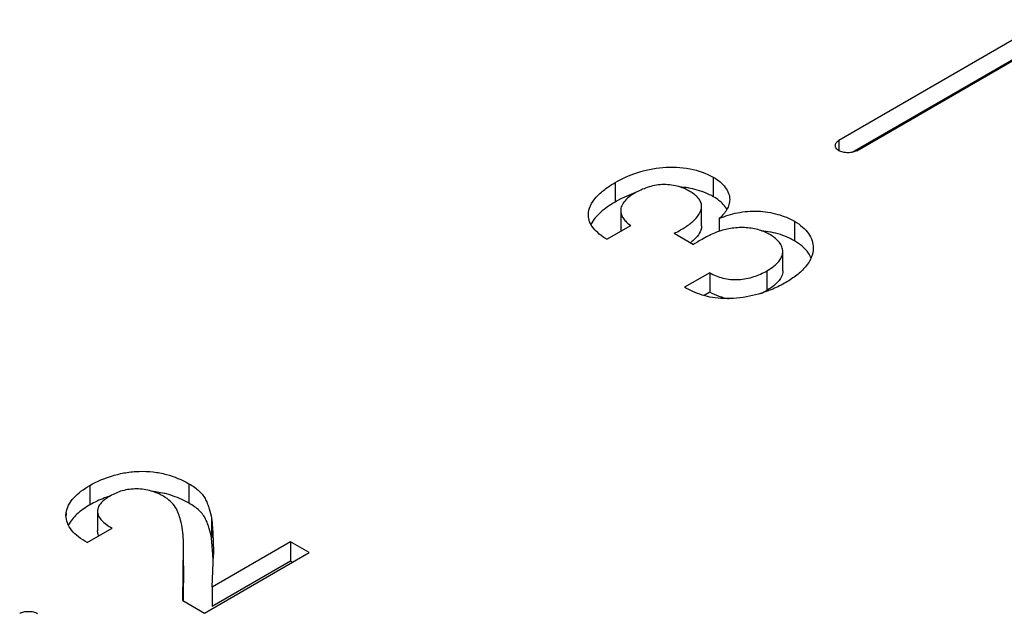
# Model space of a CAD drawing. Header units: inches. Extents: x 0 to 34, y 0 to 22.
# Tile 88 of 103: x 30.302 to 30.708, y 17.662 to 17.907. Entities that reach past the tile are written whole.
import ezdxf

# ---------------------------------------------------------------- set-up
doc = ezdxf.new("R2010")
doc.units = ezdxf.units.IN
doc.header["$LTSCALE"] = 1.87
doc.header["$MEASUREMENT"] = 0
doc.layers.get('0').update_dxf_attribs({"linetype": 'CONTINUOUS'})
doc.layers.add('02___PRT_ALL_AXES', color=7, linetype='CONTINUOUS')

msp = doc.modelspace()

# ---------------------------------------------------------------- linework, layer by layer
at = {"color": 7, "linetype": 'CONTINUOUS'}
for p, q in [((30.7261505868, 17.9065693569), (30.6399974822, 17.8568256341)), ((30.6473631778, 17.8525727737), (30.7335162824, 17.9023164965)), ((30.7261505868, 17.8985332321), (30.645313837, 17.8518591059)), ((30.6399974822, 17.8568256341), (30.6399974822, 17.8525727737)), ((30.5476571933, 17.8394263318), (30.5476571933, 17.831390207)), ((30.5881881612, 17.8416412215), (30.5881881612, 17.8336050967)), ((30.5499976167, 17.8278574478), (30.5499976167, 17.8198213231)), ((30.5833477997, 17.8215878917), (30.5833477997, 17.8296240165)), ((30.5906522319, 17.8245804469), (30.5906522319, 17.8193078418)), ((30.6216696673, 17.8234503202), (30.6216696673, 17.8154141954)), ((30.5442237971, 17.8160242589), (30.5541311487, 17.8217446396)), ((30.5720946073, 17.8185164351), (30.5800456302, 17.8139256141)), ((30.616834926, 17.8029696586), (30.616834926, 17.8110057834)), ((30.5867209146, 17.8022529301), (30.5763146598, 17.796244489)), ((30.5867209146, 17.8022529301), (30.5867209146, 17.7942168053)), ((30.6102852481, 17.8030445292), (30.6102852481, 17.7950084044)), ((30.5867209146, 17.7942168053), (30.584352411, 17.792849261)), ((30.3311410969, 17.7145680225), (30.3311410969, 17.7065318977)), ((30.3719696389, 17.7152490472), (30.3719696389, 17.7072129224)), ((30.3617496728, 17.7113027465), (30.3566932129, 17.7121461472)), ((30.3212672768, 17.7022358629), (30.3213299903, 17.7032327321)), ((30.3213299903, 17.7032327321), (30.3213299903, 17.7022358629)), ((30.3342898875, 17.7039468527), (30.3342898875, 17.6959107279)), ((30.3813014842, 17.7010229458), (30.3813014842, 17.692986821)), ((30.3299616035, 17.6909941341), (30.3402676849, 17.6969447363)), ((30.3818441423, 17.6860484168), (30.3813014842, 17.692986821)), ((30.3694220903, 17.6670749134), (30.3697450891, 17.6894390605)), ((30.4137900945, 17.6913292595), (30.3814979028, 17.6726841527)), ((30.4215388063, 17.6868552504), (30.4137900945, 17.6913292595)), ((30.4137900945, 17.6913292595), (30.4137900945, 17.6832931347)), ((30.3697411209, 17.6814029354), (30.3697411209, 17.6874228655)), ((30.3783512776, 17.6619193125), (30.4215388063, 17.6868552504)), ((30.3814979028, 17.6726841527), (30.3820871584, 17.6860608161)), ((30.3697452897, 17.6814029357), (30.3695376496, 17.6670732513)), ((30.3697147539, 17.6814029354), (30.3697147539, 17.6793867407)), ((30.4137900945, 17.6832931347), (30.3814979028, 17.6646480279)), ((30.4145797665, 17.682837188), (30.4137900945, 17.6832931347)), ((30.3814979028, 17.6726841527), (30.3814979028, 17.6646480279)), ((30.3694220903, 17.6670749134), (30.3783512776, 17.6619193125))]:
    msp.add_line(p, q, dxfattribs=at)
for centre, radius, start, end in [((30.5717583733, 17.7897614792), 0.0481021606, 110.2907963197, 120.0689306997), ((30.5713748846, 17.7907482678), 0.0470436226, 109.3760690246, 110.2694975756), ((30.5713398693, 17.7908472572), 0.0469386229, 109.067432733, 109.3758363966), ((30.5711552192, 17.7978430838), 0.039904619, 80.4828735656, 85.2849783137), ((30.5715278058, 17.800122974), 0.0375945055, 78.933211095, 80.4683887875), ((30.5548861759, 17.8198218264), 0.0048885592, 180.0058992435, 185.0789743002), ((30.5988700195, 17.7951302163), 0.0255589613, 108.7984866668, 110.3954013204), ((30.6050749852, 17.7836572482), 0.0359674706, 79.3481893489, 85.0685000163), ((30.6052731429, 17.7847601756), 0.0348469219, 78.8530276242, 79.3331906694), ((30.5642322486, 17.8331133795), 0.023567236, 308.3218844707, 309.5651622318), ((30.5967207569, 17.8185327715), 0.0271549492, 294.0782887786, 299.968372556), ((30.5970643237, 17.8120979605), 0.0206852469, 256.1112462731, 257.1890622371), ((30.5973391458, 17.8133929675), 0.0220089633, 257.238959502, 262.6424521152), ((30.3532757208, 17.6757117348), 0.0365858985, 75.0495237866, 76.607652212), ((30.0804197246, 17.670990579), 0.3018002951, 2.6195494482, 2.8598676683), ((30.1507017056, 17.6741827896), 0.2314458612, 2.2454182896, 2.625312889)]:
    msp.add_arc(centre, radius, start, end, dxfattribs=at)
for points, knots in [([(30.6384724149, 17.8546991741), (30.6384724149, 17.8551082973), (30.6388436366, 17.8560055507), (30.639570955, 17.8565793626), (30.6399974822, 17.8568256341)], [0, 0, 0, 0, 0.4537533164, 1, 1, 1, 1]), ([(30.6399974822, 17.8525727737), (30.6395709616, 17.8528190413), (30.6388436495, 17.8533928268), (30.6384724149, 17.8542900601), (30.6384724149, 17.8546991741)], [0, 0, 0, 0, 0.5462484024, 1, 1, 1, 1]), ([(30.6473631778, 17.8525727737), (30.6468439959, 17.8522730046), (30.6456261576, 17.8518417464), (30.6436803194, 17.8516131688), (30.6417344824, 17.8518417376), (30.64051666, 17.852273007), (30.6399974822, 17.8525727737)], [0, 0, 0, 0, 0.2356599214, 0.5000020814, 0.7643419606, 1, 1, 1, 1]), ([(30.5476571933, 17.8394263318), (30.5504925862, 17.8410634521), (30.5568428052, 17.8439319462), (30.5673946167, 17.8461059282), (30.5782963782, 17.8456571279), (30.5852414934, 17.8433425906), (30.5881881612, 17.8416412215)], [0, 0, 0, 0, 0.2325965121, 0.4911172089, 0.7582752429, 1, 1, 1, 1]), ([(30.5366633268, 17.8260666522), (30.5366633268, 17.8273572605), (30.5373567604, 17.8300820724), (30.5399037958, 17.8335972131), (30.5434320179, 17.8367400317), (30.5461758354, 17.8385710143), (30.5476571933, 17.8394263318)], [0, 0, 0, 0, 0.2152408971, 0.451719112, 0.7147230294, 1, 1, 1, 1]), ([(30.5784821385, 17.8358045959), (30.5768592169, 17.8367416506), (30.5741311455, 17.8378965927), (30.5701925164, 17.8385700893), (30.5660073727, 17.8386813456), (30.561033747, 17.8376594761), (30.5574265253, 17.836007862), (30.5557997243, 17.8350685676)], [0, 0, 0, 0, 0.2365082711, 0.3677610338, 0.5026722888, 0.7629264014, 1, 1, 1, 1]), ([(30.5881881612, 17.8416412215), (30.5891764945, 17.8410705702), (30.590979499, 17.8398256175), (30.5931592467, 17.8375796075), (30.5945922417, 17.8351026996), (30.5949256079, 17.8333023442), (30.5949256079, 17.832446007)], [0, 0, 0, 0, 0.287944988, 0.5493028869, 0.7839399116, 1, 1, 1, 1]), ([(30.5557997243, 17.8350685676), (30.5550000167, 17.8346068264), (30.5535141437, 17.8336266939), (30.5516416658, 17.8319082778), (30.5503273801, 17.8299934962), (30.5499976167, 17.8285417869), (30.5499976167, 17.8278574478)], [0, 0, 0, 0, 0.287404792, 0.5518849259, 0.7870107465, 1, 1, 1, 1]), ([(30.5833477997, 17.8296240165), (30.5833477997, 17.8302060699), (30.5830951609, 17.8314425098), (30.5820026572, 17.8330899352), (30.5804263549, 17.8345702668), (30.5791640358, 17.835410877), (30.5784821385, 17.8358045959)], [0, 0, 0, 0, 0.2129346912, 0.4476177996, 0.711942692, 1, 1, 1, 1]), ([(30.5881881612, 17.8336050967), (30.587510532, 17.8339963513), (30.5845212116, 17.8355289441), (30.5812696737, 17.8365241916), (30.578744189, 17.8370183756)], [0, 0, 0, 0, 0.2331661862, 1, 1, 1, 1]), ([(30.5476571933, 17.831390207), (30.5455498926, 17.830173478), (30.5418067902, 17.827557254), (30.5386698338, 17.8240791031), (30.5377138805, 17.8221816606)], [0, 0, 0, 0, 0.5338626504, 1, 1, 1, 1]), ([(30.5937909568, 17.8283828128), (30.5934952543, 17.8288891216), (30.5920024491, 17.8309931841), (30.5899058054, 17.8326133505), (30.5881881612, 17.8336050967)], [0, 0, 0, 0, 0.2281696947, 1, 1, 1, 1]), ([(30.5949256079, 17.832446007), (30.5949256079, 17.8317462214), (30.5947139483, 17.8303050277), (30.5938068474, 17.8282537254), (30.5924209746, 17.8263204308), (30.5912757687, 17.8251490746), (30.5906522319, 17.8245804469)], [0, 0, 0, 0, 0.228199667, 0.4675766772, 0.724810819, 1, 1, 1, 1]), ([(30.5499976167, 17.8278574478), (30.5499976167, 17.8272945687), (30.5502060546, 17.8261200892), (30.5511088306, 17.8245008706), (30.5524604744, 17.8230295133), (30.5535452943, 17.8221629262), (30.5541311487, 17.8217446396)], [0, 0, 0, 0, 0.2207796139, 0.4570705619, 0.7176499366, 1, 1, 1, 1]), ([(30.5720946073, 17.8185164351), (30.573506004, 17.8192016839), (30.5755376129, 17.8203151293), (30.5780542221, 17.8220279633), (30.5810456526, 17.8243719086), (30.5833477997, 17.827225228), (30.5833477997, 17.8296240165)], [0, 0, 0, 0, 0.2890091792, 0.4263860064, 0.558130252, 1, 1, 1, 1]), ([(30.5906522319, 17.8245804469), (30.593056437, 17.8256249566), (30.5969172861, 17.826857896), (30.6023068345, 17.8276463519), (30.6079067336, 17.8277364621), (30.6145708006, 17.826695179), (30.6195101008, 17.8246972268), (30.6216696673, 17.8234503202)], [0, 0, 0, 0, 0.24493194, 0.3752246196, 0.5079170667, 0.7669913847, 1, 1, 1, 1]), ([(30.5442237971, 17.8160242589), (30.5431617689, 17.8166814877), (30.5411936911, 17.8180658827), (30.5387327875, 17.8204682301), (30.5370410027, 17.8231397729), (30.5366633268, 17.8251262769), (30.5366633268, 17.8260666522)], [0, 0, 0, 0, 0.286317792, 0.5495037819, 0.7844204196, 1, 1, 1, 1]), ([(30.6216696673, 17.8234503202), (30.6228422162, 17.8227733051), (30.6249618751, 17.8212908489), (30.6274743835, 17.8185830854), (30.6290395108, 17.8155949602), (30.6294009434, 17.8134672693), (30.6294009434, 17.8124449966)], [0, 0, 0, 0, 0.2891759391, 0.5484539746, 0.7816658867, 1, 1, 1, 1]), ([(30.5833477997, 17.8215878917), (30.5833477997, 17.8209841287), (30.5830323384, 17.8193944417), (30.5815941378, 17.8170758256), (30.5800837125, 17.8156398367), (30.5792435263, 17.8149453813)], [0, 0, 0, 0, 0.2256531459, 0.5926044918, 1, 1, 1, 1]), ([(30.5899628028, 17.8190868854), (30.5890519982, 17.818732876), (30.587279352, 17.8179963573), (30.5839452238, 17.8163120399), (30.5815940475, 17.8148712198), (30.5800456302, 17.8139256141)], [0, 0, 0, 0, 0.2618154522, 0.5138910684, 1, 1, 1, 1]), ([(30.6117524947, 17.8178354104), (30.6103128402, 17.8186666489), (30.6070570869, 17.8200637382), (30.6016724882, 17.8210152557), (30.5960471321, 17.8207713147), (30.592370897, 17.8199173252), (30.5906338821, 17.8193258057)], [0, 0, 0, 0, 0.2291023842, 0.4833421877, 0.7471144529, 1, 1, 1, 1]), ([(30.6216696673, 17.8154141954), (30.6209757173, 17.8158148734), (30.6179193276, 17.8173936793), (30.6145962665, 17.8184400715), (30.6120099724, 17.8189496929)], [0, 0, 0, 0, 0.2331211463, 1, 1, 1, 1]), ([(30.616834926, 17.8110057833), (30.616834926, 17.811643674), (30.6165485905, 17.812985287), (30.61545635, 17.8148185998), (30.613824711, 17.8164865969), (30.6124844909, 17.8174127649), (30.6117524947, 17.8178354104)], [0, 0, 0, 0, 0.2159035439, 0.4519767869, 0.7139125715, 1, 1, 1, 1]), ([(30.6285468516, 17.8083604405), (30.6282469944, 17.8090422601), (30.6265963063, 17.811941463), (30.6238965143, 17.8141284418), (30.6216696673, 17.8154141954)], [0, 0, 0, 0, 0.2246058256, 1, 1, 1, 1]), ([(30.6102852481, 17.8030445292), (30.6111744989, 17.8035579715), (30.6126426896, 17.8045078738), (30.6144703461, 17.8060785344), (30.615755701, 17.8076049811), (30.6166146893, 17.8092512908), (30.616834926, 17.8104350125), (30.616834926, 17.8110057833)], [0, 0, 0, 0, 0.2867260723, 0.4866022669, 0.6709991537, 0.8406220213, 1, 1, 1, 1]), ([(30.6294009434, 17.8124449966), (30.6294009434, 17.8110959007), (30.6287497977, 17.8082541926), (30.626265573, 17.804455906), (30.6226044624, 17.8010911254), (30.6196984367, 17.799187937), (30.618130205, 17.7982824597)], [0, 0, 0, 0, 0.2145461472, 0.4493972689, 0.7120185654, 1, 1, 1, 1]), ([(30.5867209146, 17.8022529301), (30.5883852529, 17.8012629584), (30.5922577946, 17.7996991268), (30.598586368, 17.7991335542), (30.6048042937, 17.8003984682), (30.6085904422, 17.8020659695), (30.6102852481, 17.8030445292)], [0, 0, 0, 0, 0.2357430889, 0.5002385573, 0.7617593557, 1, 1, 1, 1]), ([(30.616834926, 17.8029696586), (30.616834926, 17.8022042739), (30.6163067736, 17.8001347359), (30.6139260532, 17.797338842), (30.6115913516, 17.7957625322), (30.6102852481, 17.7950084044)], [0, 0, 0, 0, 0.2143811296, 0.5775642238, 1, 1, 1, 1]), ([(30.618130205, 17.7982824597), (30.6163703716, 17.7972663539), (30.6115634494, 17.7948395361), (30.602971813, 17.7921317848), (30.5959989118, 17.7914449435), (30.5924170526, 17.7915980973)], [0, 0, 0, 0, 0.2269110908, 0.5996747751, 1, 1, 1, 1]), ([(30.5924170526, 17.7915980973), (30.5908999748, 17.7916508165), (30.5879196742, 17.7919535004), (30.5836623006, 17.792919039), (30.5798021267, 17.7944031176), (30.5774478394, 17.7956329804), (30.5763146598, 17.796244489)], [0, 0, 0, 0, 0.2691314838, 0.5295151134, 0.7717073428, 1, 1, 1, 1]), ([(30.5920990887, 17.7920174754), (30.591598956, 17.7921411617), (30.5897332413, 17.7926787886), (30.5879462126, 17.7934879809), (30.5867209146, 17.7942168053)], [0, 0, 0, 0, 0.2654477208, 1, 1, 1, 1]), ([(30.3311410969, 17.7145680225), (30.3340683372, 17.7162581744), (30.3389344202, 17.7183134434), (30.3458732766, 17.71995188), (30.3515140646, 17.7205088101), (30.3571844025, 17.7202614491), (30.364197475, 17.7189698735), (30.3690673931, 17.7169247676), (30.3719696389, 17.7152490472)], [0, 0, 0, 0, 0.2375443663, 0.3669738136, 0.5002153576, 0.6344937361, 0.7644839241, 1, 1, 1, 1]), ([(30.3213299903, 17.7032327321), (30.3214788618, 17.7043345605), (30.3222601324, 17.7065933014), (30.3244442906, 17.7096086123), (30.327492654, 17.7123021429), (30.3298694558, 17.7138337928), (30.3311410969, 17.7145680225)], [0, 0, 0, 0, 0.2156334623, 0.453086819, 0.7152165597, 1, 1, 1, 1]), ([(30.361467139, 17.7100934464), (30.3598938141, 17.7110018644), (30.3563286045, 17.712523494), (30.3504759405, 17.7134105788), (30.344594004, 17.7126692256), (30.341050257, 17.7111078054), (30.3394849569, 17.7102040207)], [0, 0, 0, 0, 0.2371990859, 0.5005350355, 0.7640107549, 1, 1, 1, 1]), ([(30.3719696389, 17.7152490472), (30.3727513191, 17.7147977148), (30.374256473, 17.7139164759), (30.3762371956, 17.7123529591), (30.3777709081, 17.7105884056), (30.3788911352, 17.7087166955), (30.3797118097, 17.7068055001), (30.3805780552, 17.704264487), (30.3810376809, 17.7023185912), (30.3813014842, 17.7010229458)], [0, 0, 0, 0, 0.1527391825, 0.2948034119, 0.4248910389, 0.5460218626, 0.6624046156, 0.7762558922, 1, 1, 1, 1]), ([(30.3394636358, 17.7102129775), (30.3387051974, 17.7099661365), (30.3358432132, 17.7089506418), (30.3330800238, 17.7076514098), (30.3311410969, 17.7065318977)], [0, 0, 0, 0, 0.2626684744, 1, 1, 1, 1]), ([(30.3394849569, 17.7102040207), (30.3387802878, 17.7097971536), (30.3374599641, 17.708949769), (30.3357696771, 17.7074856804), (30.3345692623, 17.7058254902), (30.3342898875, 17.70454718), (30.3342898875, 17.7039468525)], [0, 0, 0, 0, 0.2877909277, 0.5533153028, 0.7876737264, 1, 1, 1, 1]), ([(30.3685362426, 17.7002313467), (30.3682899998, 17.7011321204), (30.3677616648, 17.7029612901), (30.36649171, 17.7056689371), (30.3643686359, 17.708159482), (30.3625086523, 17.7094920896), (30.361467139, 17.7100934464)], [0, 0, 0, 0, 0.2240265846, 0.4563302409, 0.7114803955, 1, 1, 1, 1]), ([(30.3719696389, 17.7072129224), (30.3712846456, 17.707608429), (30.3683376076, 17.7091937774), (30.3651828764, 17.7104000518), (30.362714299, 17.7110591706)], [0, 0, 0, 0, 0.2363919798, 1, 1, 1, 1]), ([(30.3311410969, 17.7065318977), (30.3292326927, 17.7054300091), (30.3257962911, 17.7031256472), (30.3230889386, 17.6998743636), (30.3222524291, 17.6981562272)], [0, 0, 0, 0, 0.5355704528, 1, 1, 1, 1]), ([(30.3813014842, 17.692986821), (30.3810376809, 17.6942824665), (30.3805780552, 17.6962283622), (30.3797118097, 17.6987693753), (30.3788911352, 17.7006805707), (30.3777709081, 17.7025522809), (30.3762371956, 17.7043168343), (30.374256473, 17.7058803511), (30.3727513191, 17.7067615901), (30.3719696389, 17.7072129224)], [0, 0, 0, 0, 0.2237441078, 0.3375953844, 0.4539781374, 0.5751089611, 0.7051965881, 0.8472608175, 1, 1, 1, 1]), ([(30.3299616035, 17.6909941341), (30.3287502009, 17.6917351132), (30.3264708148, 17.6932210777), (30.3235695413, 17.6958498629), (30.3217205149, 17.6989226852), (30.3212684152, 17.7011665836), (30.3212684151, 17.7022358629)], [0, 0, 0, 0, 0.2869804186, 0.549268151, 0.7839077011, 1, 1, 1, 1]), ([(30.3342898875, 17.7039468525), (30.3342898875, 17.7032675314), (30.3346412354, 17.7018230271), (30.3360338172, 17.6999711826), (30.3379746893, 17.6983490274), (30.3394726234, 17.6974037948), (30.3402676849, 17.6969447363)], [0, 0, 0, 0, 0.2124008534, 0.4473428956, 0.7129495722, 1, 1, 1, 1]), ([(30.3813014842, 17.7010229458), (30.3815369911, 17.6997936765), (30.3816641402, 17.6972851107), (30.3818809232, 17.6935473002), (30.3820353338, 17.6898042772), (30.3820844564, 17.6873085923), (30.3820871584, 17.6860608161)], [0, 0, 0, 0, 0.2505054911, 0.5004301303, 0.7502643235, 1, 1, 1, 1]), ([(30.3697411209, 17.6894390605), (30.3697411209, 17.6903418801), (30.3696728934, 17.6939638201), (30.369222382, 17.6975974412), (30.3685362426, 17.7002313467)], [0, 0, 0, 0, 0.2490791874, 1, 1, 1, 1]), ([(30.3348019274, 17.6937961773), (30.3347188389, 17.6939648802), (30.3344302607, 17.694634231), (30.3342898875, 17.6953700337), (30.3342898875, 17.6959107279)], [0, 0, 0, 0, 0.2580508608, 1, 1, 1, 1]), ([(30.3021919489, 17.6617809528), (30.302711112, 17.6620807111), (30.3039289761, 17.6625118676), (30.3058747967, 17.6627402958), (30.3078206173, 17.6625118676), (30.3090384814, 17.6620807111), (30.3095576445, 17.6617809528)], [0, 0, 0, 0, 0.2356545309, 0.5, 0.7643454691, 1, 1, 1, 1])]:
    msp.add_open_spline(points, degree=3, knots=knots, dxfattribs=at)
at = {"layer": '02___PRT_ALL_AXES', "color": 7, "linetype": 'CONTINUOUS'}
msp.add_arc((30.5444500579, 17.8039190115), 0.0178882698, 70.6711728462, 71.911777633, dxfattribs=at)

doc.saveas('drawing.dxf')
